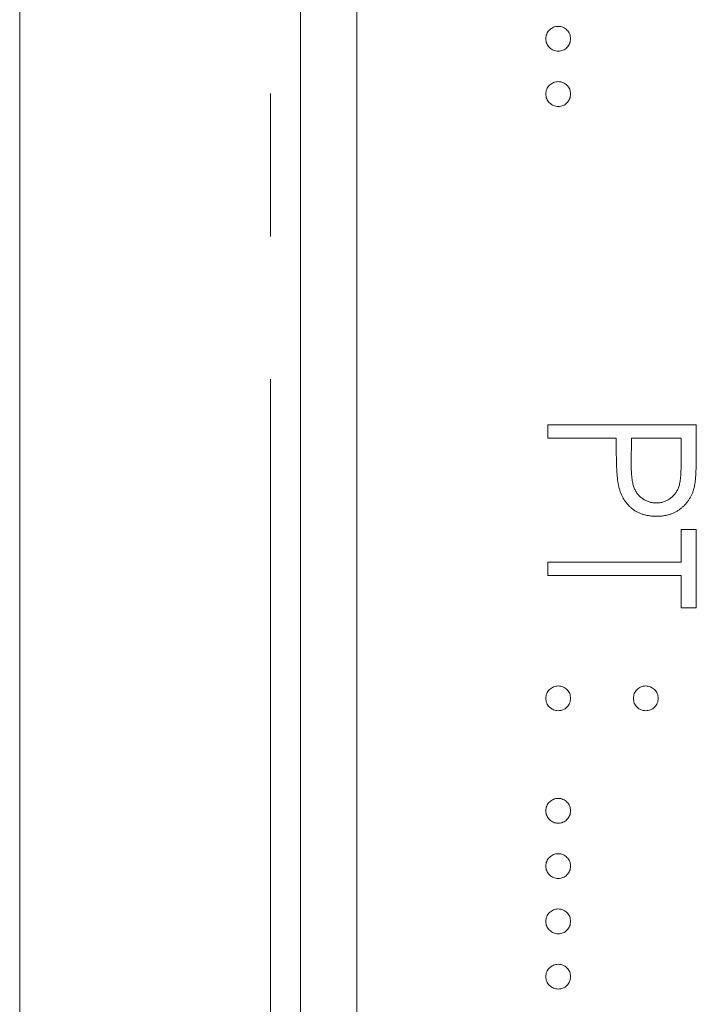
# Model space of a CAD drawing. Header units: millimetres. Extents: x -68 to 153, y 78 to 418.
# Tile 21 of 32: x -24 to -18, y 342 to 351. Entities that reach past the tile are written whole.
import ezdxf

# ---------------------------------------------------------------- set-up
doc = ezdxf.new("R2010")
doc.units = ezdxf.units.MM
doc.linetypes.add('PHANTOM', pattern=[12.7, 6.35, -1.27, 1.27, -1.27, 1.27, -1.27])

msp = doc.modelspace()

# ---------------------------------------------------------------- linework, layer by layer
at = {"color": 7, "linetype": 'Continuous', "lineweight": 15}
for p, q in [((-23.7912, 314.8887), (-23.7912, 365.0195)), ((-21.2912, 298.0195), (-21.2912, 365.0195)), ((-20.7912, 356.0195), (-20.7912, 300.0195)), ((-19.0912, 347.1521), (-17.7683, 347.1521)), ((-19.0912, 347.0333), (-19.0912, 347.1521)), ((-17.7683, 347.1521), (-17.7683, 346.8926)), ((-18.4806, 347.0333), (-19.0912, 347.0333)), ((-18.4806, 346.9387), (-18.4806, 347.0333)), ((-18.345, 347.0333), (-18.3479, 346.8017)), ((-17.904, 347.0333), (-18.345, 347.0333)), ((-17.904, 346.7914), (-17.904, 347.0333)), ((-17.904, 346.2192), (-17.7683, 346.2192)), ((-17.904, 345.9309), (-17.904, 346.2192)), ((-17.7683, 346.2192), (-17.7683, 345.5239)), ((-19.0912, 345.8122), (-19.0912, 345.9309)), ((-19.0912, 345.9309), (-17.904, 345.9309)), ((-17.904, 345.8122), (-19.0912, 345.8122)), ((-17.904, 345.5239), (-17.904, 345.8122)), ((-17.7683, 345.5239), (-17.904, 345.5239))]:
    msp.add_line(p, q, dxfattribs=at)
at = {"color": 8, "linetype": 'PHANTOM', "lineweight": 0}
msp.add_line((-21.5592, 290.4082), (-21.5592, 365.0195), dxfattribs=at)
at = {"color": 7, "linetype": 'Continuous', "lineweight": 15}
for points, knots in [([(-19.1082, 350.5866), (-19.1078, 350.5939), (-19.107, 350.6083), (-19.1005, 350.6291), (-19.0904, 350.6481), (-19.0763, 350.665), (-19.0593, 350.6788), (-19.0403, 350.6893), (-19.0196, 350.6956), (-19.0052, 350.6964), (-18.9979, 350.6968)], [0, 0, 0, 0, 0.1277566, 0.2494144, 0.3727965, 0.5001113, 0.6286099, 0.7506434, 0.8737684, 1, 1, 1, 1]), ([(-18.9979, 350.6968), (-18.9905, 350.6964), (-18.9759, 350.6956), (-18.955, 350.6893), (-18.9361, 350.6789), (-18.9193, 350.6649), (-18.9052, 350.6481), (-18.895, 350.6291), (-18.8889, 350.6083), (-18.8881, 350.5939), (-18.8877, 350.5866)], [0, 0, 0, 0, 0.129097, 0.252046, 0.373905, 0.5010378, 0.6281707, 0.7513765, 0.872426, 1, 1, 1, 1]), ([(-18.9979, 350.4763), (-19.0052, 350.4768), (-19.0195, 350.4777), (-19.0404, 350.4834), (-19.0592, 350.4944), (-19.0763, 350.508), (-19.0903, 350.525), (-19.1007, 350.5439), (-19.107, 350.5647), (-19.1078, 350.5792), (-19.1082, 350.5866)], [0, 0, 0, 0, 0.126178, 0.248821, 0.37154, 0.499984, 0.627244, 0.749226, 0.872298, 1, 1, 1, 1]), ([(-18.8877, 350.5866), (-18.8881, 350.5792), (-18.889, 350.5648), (-18.8949, 350.5439), (-18.9053, 350.525), (-18.9193, 350.5081), (-18.9362, 350.4943), (-18.9549, 350.4834), (-18.976, 350.4776), (-18.9905, 350.4768), (-18.9979, 350.4763)], [0, 0, 0, 0, 0.127519, 0.249986, 0.371792, 0.49887, 0.625948, 0.748492, 0.870959, 1, 1, 1, 1]), ([(-19.1082, 350.0947), (-19.1078, 350.1021), (-19.107, 350.1165), (-19.1005, 350.1372), (-19.0904, 350.1563), (-19.0763, 350.1732), (-19.0593, 350.187), (-19.0403, 350.1974), (-19.0196, 350.2037), (-19.0052, 350.2045), (-18.9979, 350.2049)], [0, 0, 0, 0, 0.1277566, 0.2494144, 0.3727965, 0.5001113, 0.6286099, 0.7506434, 0.8737684, 1, 1, 1, 1]), ([(-18.9979, 350.2049), (-18.9905, 350.2045), (-18.9759, 350.2038), (-18.955, 350.1974), (-18.9361, 350.1871), (-18.9193, 350.1731), (-18.9052, 350.1563), (-18.895, 350.1372), (-18.8889, 350.1164), (-18.8881, 350.1021), (-18.8877, 350.0947)], [0, 0, 0, 0, 0.129097, 0.252046, 0.373905, 0.5010378, 0.6281707, 0.7513765, 0.872426, 1, 1, 1, 1]), ([(-18.9979, 349.9845), (-19.0052, 349.9849), (-19.0195, 349.9858), (-19.0404, 349.9916), (-19.0592, 350.0025), (-19.0763, 350.0162), (-19.0903, 350.0331), (-19.1007, 350.0521), (-19.107, 350.0728), (-19.1078, 350.0873), (-19.1082, 350.0947)], [0, 0, 0, 0, 0.126178, 0.248821, 0.37154, 0.499984, 0.627244, 0.749226, 0.872298, 1, 1, 1, 1]), ([(-18.8877, 350.0947), (-18.8881, 350.0873), (-18.889, 350.0729), (-18.8949, 350.052), (-18.9053, 350.0331), (-18.9193, 350.0163), (-18.9362, 350.0024), (-18.9549, 349.9916), (-18.976, 349.9858), (-18.9905, 349.9849), (-18.9979, 349.9845)], [0, 0, 0, 0, 0.127519, 0.249986, 0.371792, 0.49887, 0.625948, 0.748492, 0.870959, 1, 1, 1, 1]), ([(-18.4589, 346.6019), (-18.4607, 346.6102), (-18.4645, 346.6284), (-18.4688, 346.6583), (-18.4725, 346.6931), (-18.4753, 346.7328), (-18.4776, 346.7773), (-18.4795, 346.8267), (-18.4806, 346.881), (-18.4806, 346.9189), (-18.4806, 346.9387)], [0, 0, 0, 0, 0.075173, 0.164746, 0.268017, 0.385912, 0.517789, 0.663691, 0.824413, 1, 1, 1, 1]), ([(-17.7683, 346.8926), (-17.7683, 346.8748), (-17.7684, 346.8406), (-17.7695, 346.7916), (-17.771, 346.747), (-17.7731, 346.7071), (-17.7756, 346.6716), (-17.7791, 346.6408), (-17.7828, 346.6144), (-17.7865, 346.5985), (-17.7882, 346.5913)], [0, 0, 0, 0, 0.176956, 0.339055, 0.486318, 0.618781, 0.735619, 0.838742, 0.926457, 1, 1, 1, 1]), ([(-18.3479, 346.8017), (-18.3479, 346.7904), (-18.3479, 346.7686), (-18.3464, 346.737), (-18.3446, 346.7078), (-18.3421, 346.6809), (-18.3385, 346.6564), (-18.3349, 346.6341), (-18.3296, 346.6144), (-18.3225, 346.5913), (-18.3105, 346.5656), (-18.2929, 346.5376), (-18.2706, 346.5139), (-18.2455, 346.4933), (-18.2176, 346.477), (-18.1877, 346.4651), (-18.1561, 346.4581), (-18.1346, 346.4572), (-18.1237, 346.4567)], [0, 0, 0, 0, 0.0725384, 0.1400338, 0.2024957, 0.2605751, 0.3132283, 0.3615832, 0.4048784, 0.4441274, 0.5163997, 0.5865067, 0.6550854, 0.7243838, 0.7939735, 0.8616377, 0.9301109, 1, 1, 1, 1]), ([(-18.1237, 346.4567), (-18.113, 346.4572), (-18.0919, 346.4581), (-18.0609, 346.4652), (-18.0313, 346.477), (-18.0038, 346.4934), (-17.9787, 346.5134), (-17.957, 346.5365), (-17.9395, 346.5629), (-17.9283, 346.5874), (-17.9214, 346.6092), (-17.9166, 346.6281), (-17.9127, 346.6494), (-17.9096, 346.6732), (-17.9069, 346.6993), (-17.9051, 346.7279), (-17.9041, 346.7588), (-17.904, 346.7803), (-17.904, 346.7914)], [0, 0, 0, 0, 0.0700438, 0.1392383, 0.2081975, 0.2791734, 0.3499868, 0.4183538, 0.4876096, 0.5574111, 0.5953302, 0.6379641, 0.6859128, 0.7381852, 0.7961026, 0.8585165, 0.9266577, 1, 1, 1, 1]), ([(-18.1231, 346.338), (-18.134, 346.3381), (-18.1553, 346.3384), (-18.1864, 346.3422), (-18.2162, 346.3472), (-18.2445, 346.355), (-18.2712, 346.3651), (-18.2967, 346.377), (-18.3205, 346.3914), (-18.3428, 346.4079), (-18.3636, 346.4262), (-18.3826, 346.4463), (-18.3999, 346.4682), (-18.4154, 346.4916), (-18.4288, 346.5169), (-18.4408, 346.5437), (-18.4509, 346.5722), (-18.4562, 346.5919), (-18.4589, 346.6019)], [0, 0, 0, 0, 0.070119, 0.137192, 0.202016, 0.264631, 0.326117, 0.38601, 0.445812, 0.505298, 0.564633, 0.624283, 0.683902, 0.743953, 0.805388, 0.868388, 0.933084, 1, 1, 1, 1]), ([(-17.7882, 346.5913), (-17.7907, 346.5822), (-17.7956, 346.5641), (-17.8055, 346.538), (-17.8173, 346.5133), (-17.8307, 346.4897), (-17.8463, 346.4675), (-17.8635, 346.4466), (-17.8826, 346.4269), (-17.9036, 346.4087), (-17.9259, 346.3919), (-17.95, 346.3775), (-17.9754, 346.3654), (-18.0022, 346.3551), (-18.0305, 346.3476), (-18.0602, 346.342), (-18.0912, 346.3385), (-18.1124, 346.3381), (-18.1231, 346.338)], [0, 0, 0, 0, 0.062481, 0.12349, 0.183411, 0.243153, 0.302127, 0.36171, 0.421842, 0.482932, 0.544552, 0.605681, 0.66768, 0.729984, 0.794551, 0.860346, 0.928907, 1, 1, 1, 1]), ([(-19.1082, 344.7182), (-19.1078, 344.7256), (-19.107, 344.74), (-19.1005, 344.7607), (-19.0904, 344.7798), (-19.0763, 344.7967), (-19.0593, 344.8105), (-19.0403, 344.821), (-19.0196, 344.8272), (-19.0052, 344.8281), (-18.9979, 344.8285)], [0, 0, 0, 0, 0.1277566, 0.2494144, 0.3727965, 0.5001113, 0.6286099, 0.7506434, 0.8737684, 1, 1, 1, 1]), ([(-18.9979, 344.8285), (-18.9905, 344.8281), (-18.9759, 344.8273), (-18.955, 344.821), (-18.9361, 344.8106), (-18.9193, 344.7966), (-18.9052, 344.7798), (-18.895, 344.7608), (-18.8889, 344.74), (-18.8881, 344.7256), (-18.8877, 344.7182)], [0, 0, 0, 0, 0.129097, 0.252046, 0.373905, 0.5010378, 0.6281707, 0.7513765, 0.872426, 1, 1, 1, 1]), ([(-18.328, 344.7182), (-18.3276, 344.7256), (-18.3267, 344.74), (-18.3207, 344.7608), (-18.3105, 344.7798), (-18.2964, 344.7966), (-18.2796, 344.8106), (-18.2607, 344.821), (-18.2398, 344.8273), (-18.2252, 344.8281), (-18.2177, 344.8285)], [0, 0, 0, 0, 0.127574, 0.2486235, 0.3718293, 0.4989622, 0.626095, 0.747954, 0.870903, 1, 1, 1, 1]), ([(-18.2177, 344.8285), (-18.2105, 344.8281), (-18.1961, 344.8272), (-18.1754, 344.821), (-18.1564, 344.8106), (-18.1397, 344.7965), (-18.1253, 344.7799), (-18.1152, 344.7607), (-18.1087, 344.74), (-18.1079, 344.7256), (-18.1075, 344.7182)], [0, 0, 0, 0, 0.126257, 0.2494068, 0.3714648, 0.4988052, 0.6271285, 0.7505355, 0.8722177, 1, 1, 1, 1]), ([(-18.9979, 344.608), (-19.0052, 344.6084), (-19.0195, 344.6093), (-19.0404, 344.6151), (-19.0592, 344.626), (-19.0763, 344.6397), (-19.0903, 344.6567), (-19.1007, 344.6756), (-19.107, 344.6964), (-19.1078, 344.7109), (-19.1082, 344.7182)], [0, 0, 0, 0, 0.126178, 0.248821, 0.37154, 0.499984, 0.627244, 0.749226, 0.872298, 1, 1, 1, 1]), ([(-18.8877, 344.7182), (-18.8881, 344.7109), (-18.889, 344.6964), (-18.8949, 344.6755), (-18.9053, 344.6567), (-18.9193, 344.6398), (-18.9362, 344.6259), (-18.9549, 344.6151), (-18.976, 344.6093), (-18.9905, 344.6084), (-18.9979, 344.608)], [0, 0, 0, 0, 0.127519, 0.249986, 0.371792, 0.49887, 0.625948, 0.748492, 0.870959, 1, 1, 1, 1]), ([(-18.2177, 344.608), (-18.2252, 344.6084), (-18.2397, 344.6093), (-18.2608, 344.6151), (-18.2795, 344.6259), (-18.2964, 344.6398), (-18.3104, 344.6567), (-18.3208, 344.6755), (-18.3267, 344.6964), (-18.3276, 344.7109), (-18.328, 344.7182)], [0, 0, 0, 0, 0.129041, 0.251508, 0.374052, 0.50113, 0.628208, 0.750014, 0.872481, 1, 1, 1, 1]), ([(-18.1075, 344.7182), (-18.1079, 344.7109), (-18.1088, 344.6964), (-18.1147, 344.6755), (-18.1251, 344.6567), (-18.1391, 344.6398), (-18.156, 344.6259), (-18.1747, 344.6151), (-18.1958, 344.6093), (-18.2103, 344.6084), (-18.2177, 344.608)], [0, 0, 0, 0, 0.127519, 0.249986, 0.371792, 0.49887, 0.625948, 0.748492, 0.870959, 1, 1, 1, 1]), ([(-19.1082, 343.7176), (-19.1078, 343.7249), (-19.107, 343.7394), (-19.1005, 343.7601), (-19.0904, 343.7791), (-19.0763, 343.796), (-19.0593, 343.8099), (-19.0403, 343.8203), (-19.0196, 343.8266), (-19.0052, 343.8274), (-18.9979, 343.8278)], [0, 0, 0, 0, 0.1277566, 0.2494144, 0.3727965, 0.5001113, 0.6286099, 0.7506434, 0.8737684, 1, 1, 1, 1]), ([(-18.9979, 343.8278), (-18.9905, 343.8274), (-18.9759, 343.8266), (-18.955, 343.8203), (-18.9361, 343.8099), (-18.9193, 343.796), (-18.9052, 343.7791), (-18.895, 343.7601), (-18.8889, 343.7393), (-18.8881, 343.7249), (-18.8877, 343.7176)], [0, 0, 0, 0, 0.129097, 0.252046, 0.373905, 0.5010378, 0.6281707, 0.7513765, 0.872426, 1, 1, 1, 1]), ([(-18.9979, 343.6073), (-19.0052, 343.6078), (-19.0195, 343.6087), (-19.0404, 343.6144), (-19.0592, 343.6254), (-19.0763, 343.6391), (-19.0903, 343.656), (-19.1007, 343.6749), (-19.107, 343.6957), (-19.1078, 343.7102), (-19.1082, 343.7176)], [0, 0, 0, 0, 0.126178, 0.248821, 0.37154, 0.499984, 0.627244, 0.749226, 0.872298, 1, 1, 1, 1]), ([(-18.8877, 343.7176), (-18.8881, 343.7102), (-18.889, 343.6958), (-18.8949, 343.6749), (-18.9053, 343.656), (-18.9193, 343.6392), (-18.9362, 343.6253), (-18.9549, 343.6145), (-18.976, 343.6086), (-18.9905, 343.6078), (-18.9979, 343.6073)], [0, 0, 0, 0, 0.127519, 0.249986, 0.371792, 0.49887, 0.625948, 0.748492, 0.870959, 1, 1, 1, 1]), ([(-19.1082, 343.2257), (-19.1078, 343.2331), (-19.107, 343.2475), (-19.1005, 343.2682), (-19.0904, 343.2873), (-19.0763, 343.3042), (-19.0593, 343.318), (-19.0403, 343.3284), (-19.0196, 343.3347), (-19.0052, 343.3355), (-18.9979, 343.336)], [0, 0, 0, 0, 0.1277566, 0.2494144, 0.3727965, 0.5001113, 0.6286099, 0.7506434, 0.8737684, 1, 1, 1, 1]), ([(-18.9979, 343.336), (-18.9905, 343.3356), (-18.9759, 343.3348), (-18.955, 343.3284), (-18.9361, 343.3181), (-18.9193, 343.3041), (-18.9052, 343.2873), (-18.895, 343.2683), (-18.8889, 343.2475), (-18.8881, 343.2331), (-18.8877, 343.2257)], [0, 0, 0, 0, 0.129097, 0.252046, 0.373905, 0.5010378, 0.6281707, 0.7513765, 0.872426, 1, 1, 1, 1]), ([(-18.9979, 343.1155), (-19.0052, 343.1159), (-19.0195, 343.1168), (-19.0404, 343.1226), (-19.0592, 343.1335), (-19.0763, 343.1472), (-19.0903, 343.1641), (-19.1007, 343.1831), (-19.107, 343.2039), (-19.1078, 343.2183), (-19.1082, 343.2257)], [0, 0, 0, 0, 0.126178, 0.248821, 0.37154, 0.499984, 0.627244, 0.749226, 0.872298, 1, 1, 1, 1]), ([(-18.8877, 343.2257), (-18.8881, 343.2183), (-18.889, 343.2039), (-18.8949, 343.183), (-18.9053, 343.1641), (-18.9193, 343.1473), (-18.9362, 343.1334), (-18.9549, 343.1226), (-18.976, 343.1168), (-18.9905, 343.1159), (-18.9979, 343.1155)], [0, 0, 0, 0, 0.127519, 0.249986, 0.371792, 0.49887, 0.625948, 0.748492, 0.870959, 1, 1, 1, 1]), ([(-19.1082, 342.7339), (-19.1078, 342.7412), (-19.107, 342.7556), (-19.1005, 342.7764), (-19.0904, 342.7954), (-19.0763, 342.8123), (-19.0593, 342.8261), (-19.0403, 342.8366), (-19.0196, 342.8429), (-19.0052, 342.8437), (-18.9979, 342.8441)], [0, 0, 0, 0, 0.1277566, 0.2494144, 0.3727965, 0.5001113, 0.6286099, 0.7506434, 0.8737684, 1, 1, 1, 1]), ([(-18.9979, 342.8441), (-18.9905, 342.8437), (-18.9759, 342.8429), (-18.955, 342.8366), (-18.9361, 342.8262), (-18.9193, 342.8122), (-18.9052, 342.7954), (-18.895, 342.7764), (-18.8889, 342.7556), (-18.8881, 342.7412), (-18.8877, 342.7339)], [0, 0, 0, 0, 0.129097, 0.252046, 0.373905, 0.5010378, 0.6281707, 0.7513765, 0.872426, 1, 1, 1, 1]), ([(-18.9979, 342.6236), (-19.0052, 342.6241), (-19.0195, 342.625), (-19.0404, 342.6307), (-19.0592, 342.6417), (-19.0763, 342.6553), (-19.0903, 342.6723), (-19.1007, 342.6912), (-19.107, 342.712), (-19.1078, 342.7265), (-19.1082, 342.7339)], [0, 0, 0, 0, 0.126178, 0.248821, 0.37154, 0.499984, 0.627244, 0.749226, 0.872298, 1, 1, 1, 1]), ([(-18.8877, 342.7339), (-18.8881, 342.7265), (-18.889, 342.7121), (-18.8949, 342.6912), (-18.9053, 342.6723), (-18.9193, 342.6554), (-18.9362, 342.6416), (-18.9549, 342.6307), (-18.976, 342.6249), (-18.9905, 342.6241), (-18.9979, 342.6236)], [0, 0, 0, 0, 0.127519, 0.249986, 0.371792, 0.49887, 0.625948, 0.748492, 0.870959, 1, 1, 1, 1]), ([(-19.1082, 342.242), (-19.1078, 342.2494), (-19.107, 342.2638), (-19.1005, 342.2845), (-19.0904, 342.3036), (-19.0763, 342.3205), (-19.0593, 342.3343), (-19.0403, 342.3447), (-19.0196, 342.351), (-19.0052, 342.3518), (-18.9979, 342.3523)], [0, 0, 0, 0, 0.1277566, 0.2494144, 0.3727965, 0.5001113, 0.6286099, 0.7506434, 0.8737684, 1, 1, 1, 1]), ([(-18.9979, 342.3523), (-18.9905, 342.3518), (-18.9759, 342.3511), (-18.955, 342.3447), (-18.9361, 342.3344), (-18.9193, 342.3204), (-18.9052, 342.3036), (-18.895, 342.2845), (-18.8889, 342.2637), (-18.8881, 342.2494), (-18.8877, 342.242)], [0, 0, 0, 0, 0.129097, 0.252046, 0.373905, 0.5010378, 0.6281707, 0.7513765, 0.872426, 1, 1, 1, 1]), ([(-18.9979, 342.1318), (-19.0052, 342.1322), (-19.0195, 342.1331), (-19.0404, 342.1389), (-19.0592, 342.1498), (-19.0763, 342.1635), (-19.0903, 342.1804), (-19.1007, 342.1994), (-19.107, 342.2201), (-19.1078, 342.2346), (-19.1082, 342.242)], [0, 0, 0, 0, 0.126178, 0.248821, 0.37154, 0.499984, 0.627244, 0.749226, 0.872298, 1, 1, 1, 1]), ([(-18.8877, 342.242), (-18.8881, 342.2346), (-18.889, 342.2202), (-18.8949, 342.1993), (-18.9053, 342.1804), (-18.9193, 342.1636), (-18.9362, 342.1497), (-18.9549, 342.1389), (-18.976, 342.1331), (-18.9905, 342.1322), (-18.9979, 342.1318)], [0, 0, 0, 0, 0.127519, 0.249986, 0.371792, 0.49887, 0.625948, 0.748492, 0.870959, 1, 1, 1, 1])]:
    msp.add_open_spline(points, degree=3, knots=knots, dxfattribs=at)

doc.saveas('drawing.dxf')
